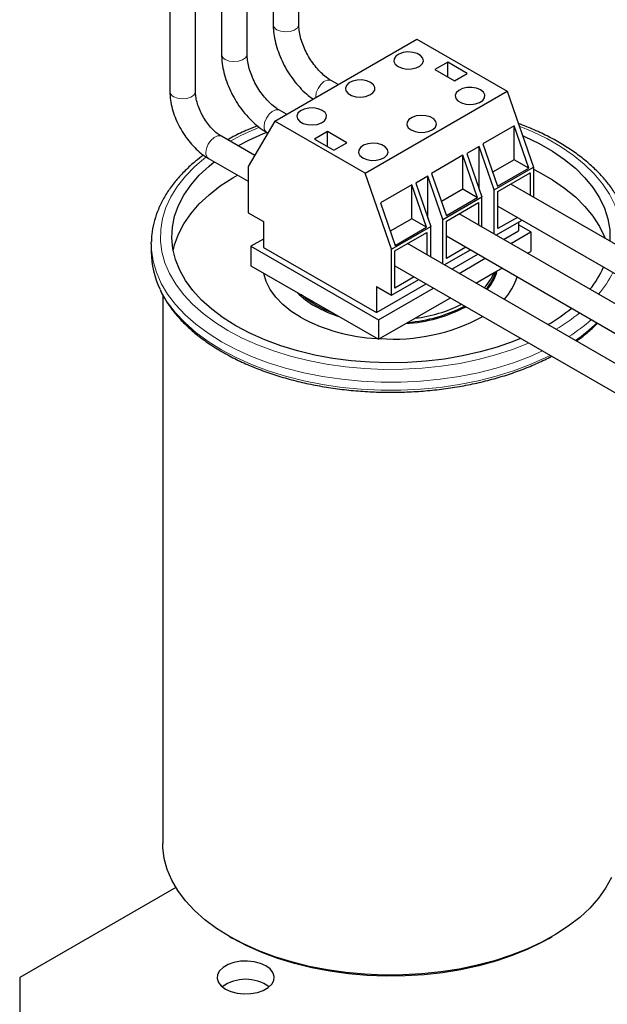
# Model space of a CAD drawing. Header units: millimetres. Extents: x 5 to 418, y 2 to 292.
# Tile 27 of 39: x 314 to 327, y 74 to 95. Entities that reach past the tile are written whole.
import ezdxf

# ---------------------------------------------------------------- set-up
doc = ezdxf.new("R2010")
doc.units = ezdxf.units.MM

msp = doc.modelspace()

# ---------------------------------------------------------------- linework, layer by layer
at = {"color": 7, "linetype": 'Continuous', "lineweight": 25}
for p, q in [((318.2212, 111.4891), (318.2212, 94.5767)), ((317.0899, 111.3241), (317.0899, 93.7603)), ((317.6499, 93.7603), (317.6499, 111.3241)), ((318.7812, 94.5767), (318.7812, 111.1658)), ((319.3526, 110.836), (319.3526, 95.2298)), ((319.9126, 95.2298), (319.9126, 110.5127)), ((319.3851, 93.1114), (322.4964, 94.9075)), ((322.4964, 94.9075), (324.4763, 93.7645)), ((323.1787, 94.4034), (322.8959, 94.2401)), ((323.603, 94.1584), (323.1787, 94.4034)), ((323.1787, 94.0768), (323.1787, 94.4034)), ((322.8959, 94.2401), (323.3202, 93.9952)), ((323.3202, 93.9952), (323.603, 94.1584)), ((320.775, 93.9138), (320.6211, 94.0026)), ((321.365, 91.9684), (324.4763, 93.7645)), ((324.4763, 93.7645), (325.0543, 92.0998)), ((319.6437, 93.2606), (319.4897, 93.3495)), ((319.3851, 93.1114), (318.8071, 92.1141)), ((321.365, 91.9684), (319.3851, 93.1114)), ((319.2098, 92.8645), (319.2339, 92.8506)), ((320.5412, 92.8808), (320.2584, 92.7175)), ((320.9655, 92.6358), (320.5412, 92.8808)), ((320.5412, 92.5542), (320.5412, 92.8808)), ((324.6301, 93.0087), (323.9442, 92.6128)), ((324.9532, 92.0782), (324.6301, 93.0087)), ((324.6301, 92.2648), (324.6301, 93.0087)), ((318.9474, 92.3563), (318.217, 92.778)), ((320.2584, 92.7175), (320.6827, 92.4726)), ((320.6827, 92.4726), (320.9655, 92.6358)), ((323.8629, 92.5548), (323.5956, 92.4005)), ((324.1934, 91.6029), (323.8629, 92.5548)), ((323.8629, 91.6308), (323.8629, 92.5548)), ((323.9442, 92.6128), (324.2673, 91.6823)), ((317.937, 92.293), (318.8071, 91.7907)), ((323.5079, 92.3609), (322.822, 91.9649)), ((323.831, 91.4304), (323.5079, 92.3609)), ((323.5079, 91.6169), (323.5079, 92.3609)), ((323.5956, 92.4005), (323.9262, 91.4486)), ((324.6301, 92.2648), (324.1594, 91.993)), ((324.9532, 92.0782), (324.6301, 92.2648)), ((318.8071, 92.1141), (318.8071, 91.1016)), ((324.1934, 91.6029), (325.0543, 92.0998)), ((324.2673, 91.6823), (324.9532, 92.0782)), ((325.0543, 92.0998), (325.0543, 91.4434)), ((321.9431, 90.3038), (321.365, 91.9684)), ((322.7407, 91.907), (322.4734, 91.7527)), ((323.0713, 90.955), (322.7407, 91.907)), ((322.7407, 90.983), (322.7407, 91.907)), ((322.822, 91.9649), (323.1451, 91.0345)), ((324.2765, 91.5692), (324.9836, 91.9774)), ((324.9836, 91.9774), (324.9836, 91.4842)), ((322.3857, 91.7131), (321.6998, 91.3171)), ((322.7088, 90.7826), (322.3857, 91.7131)), ((322.3857, 90.9691), (322.3857, 91.7131)), ((322.4734, 91.7527), (322.804, 90.8007)), ((323.5079, 91.6169), (323.0372, 91.3452)), ((323.831, 91.4304), (323.5079, 91.6169)), ((324.1934, 90.6341), (324.1934, 91.6029)), ((324.2765, 90.7526), (324.2765, 91.5692)), ((330.816, 88.1173), (324.5565, 91.7308)), ((323.0713, 90.955), (323.9262, 91.4486)), ((323.831, 91.4304), (323.1451, 91.0345)), ((323.9262, 90.7884), (323.9262, 91.4486)), ((321.6998, 91.3171), (322.0229, 90.3866)), ((323.1452, 90.916), (323.8523, 91.3242)), ((323.8523, 91.3242), (323.8523, 90.8311)), ((324.2765, 91.2458), (330.2559, 87.794)), ((318.8071, 91.1016), (319.1376, 90.9108)), ((319.1376, 90.9108), (319.1376, 90.3392)), ((322.3857, 90.9691), (321.915, 90.6974)), ((322.7088, 90.7826), (322.3857, 90.9691)), ((323.0713, 89.9757), (323.0713, 90.955)), ((323.1452, 90.0995), (323.1452, 90.916)), ((329.6846, 87.4642), (323.4251, 91.0777)), ((324.2314, 90.6122), (324.8027, 90.9421)), ((324.7037, 90.9992), (324.2765, 90.7526)), ((321.9431, 90.3038), (322.804, 90.8007)), ((322.0229, 90.3866), (322.7088, 90.7826)), ((322.804, 90.13), (322.804, 90.8007)), ((324.3958, 90.5173), (324.7238, 90.7066)), ((324.7238, 90.8965), (324.7238, 90.7066)), ((324.996, 90.6801), (324.7238, 90.8372)), ((319.1376, 90.5229), (318.8654, 90.3657)), ((322.0138, 90.2629), (322.7209, 90.6711)), ((322.7209, 90.6711), (322.7209, 90.178)), ((323.1452, 90.5927), (329.2748, 87.0541)), ((324.5549, 90.4254), (324.996, 90.6801)), ((324.996, 90.6801), (324.996, 90.2522)), ((316.6807, 90.4168), (316.6813, 90.4618)), ((316.6807, 90.4168), (316.6807, 90.2371)), ((318.8654, 90.3657), (318.8654, 89.9379)), ((318.8654, 90.3657), (321.6585, 88.7533)), ((319.1376, 90.3392), (321.6125, 88.9105)), ((321.9431, 89.2912), (321.9431, 90.3038)), ((322.0138, 89.4464), (322.0138, 90.2629)), ((328.9884, 86.5598), (322.2937, 90.4245)), ((323.1, 89.9591), (323.6713, 90.2889)), ((323.5723, 90.3461), (323.1452, 90.0995)), ((323.2645, 89.8642), (323.8358, 90.194)), ((323.4236, 89.7723), (323.9949, 90.1021)), ((324.9255, 90.2115), (324.996, 90.2522)), ((318.8654, 89.9379), (321.6585, 88.3255)), ((322.0138, 89.9395), (328.848, 85.9943)), ((324.1947, 89.7896), (324.3655, 89.8882)), ((321.9431, 89.2912), (322.5399, 89.6358)), ((322.4409, 89.693), (322.0138, 89.4464)), ((323.7941, 89.5584), (324.1947, 89.7896)), ((321.6125, 88.9105), (322.7044, 89.5408)), ((321.6125, 89.4821), (321.9431, 89.2912)), ((321.6125, 89.4821), (321.6125, 88.9105)), ((321.6585, 88.7533), (322.8635, 89.449)), ((316.9307, 89.2986), (316.9307, 77.2704)), ((322.4598, 88.7881), (323.2341, 89.2351)), ((321.6585, 88.3255), (322.4598, 88.7881)), ((321.6585, 88.7533), (321.6585, 88.3255)), ((317.2184, 76.3054), (313.799, 74.3314)), ((318.3946, 75.2298), (318.4653, 75.1889)), ((325.3961, 75.1889), (325.4668, 75.2298)), ((313.799, 74.3314), (313.799, 73.515))]:
    msp.add_line(p, q, dxfattribs=at)
at = {"color": 7, "linetype": 'Continuous', "lineweight": 18, "flags": 128}
for points in [[(319.4346, 95.1155), (319.5195, 95.082), (319.6197, 95.0684), (319.7216, 95.0766), (319.8115, 95.1055), (319.8772, 95.1512), (319.9099, 95.2075), (319.9126, 95.2298)], [(318.3032, 94.4624), (318.3881, 94.4288), (318.4883, 94.4152), (318.5902, 94.4234), (318.6801, 94.4524), (318.7458, 94.4981), (318.7785, 94.5544), (318.7812, 94.5767)], [(320.2836, 93.6301), (320.2831, 93.6458), (320.2965, 93.7362), (320.3348, 93.8297), (320.3929, 93.9139), (320.4629, 93.9772), (320.5353, 94.0113), (320.6004, 94.0115), (320.6211, 94.0026)], [(317.1719, 93.646), (317.2568, 93.6124), (317.3569, 93.5988), (317.4588, 93.607), (317.5487, 93.6359), (317.6145, 93.6816), (317.6472, 93.7379), (317.6499, 93.7603)], [(319.1518, 92.9927), (319.1651, 93.083), (319.2034, 93.1766), (319.2615, 93.2607), (319.3315, 93.3241), (319.4039, 93.3582), (319.4691, 93.3583), (319.4897, 93.3495)], [(324.741, 93.0022), (325.0259, 92.8836), (325.3489, 92.726), (325.648, 92.5534), (325.921, 92.3669), (326.166, 92.1678), (326.3813, 91.9577), (326.5654, 91.7379), (326.7169, 91.5099), (326.8349, 91.2755), (326.9185, 91.0361), (326.9671, 90.7936), (326.9804, 90.5495), (326.9637, 90.3411)], [(317.879, 92.4212), (317.8923, 92.5115), (317.9307, 92.6051), (317.9887, 92.6892), (318.0587, 92.7526), (318.1312, 92.7867), (318.1963, 92.7869), (318.217, 92.778)], [(318.3598, 88.5186), (318.0735, 88.6984), (317.8143, 88.8913), (317.584, 89.0961), (317.3841, 89.3112), (317.2161, 89.5353), (317.0812, 89.7667), (316.9803, 90.0038), (316.9142, 90.245), (316.8832, 90.4885), (316.8876, 90.7326), (316.9274, 90.9757), (317.0023, 91.216), (317.1118, 91.4519), (317.2551, 91.6816), (317.4311, 91.9036), (317.6387, 92.1163), (317.8765, 92.3182), (317.8837, 92.3238)], [(318.2184, 88.2737), (317.9245, 88.458), (317.658, 88.6556), (317.4207, 88.8654), (317.2141, 89.0857), (317.0398, 89.315), (316.899, 89.552), (316.7924, 89.7948), (316.721, 90.0419), (316.6852, 90.2915), (316.6807, 90.4168)], [(318.2184, 88.094), (317.9245, 88.2783), (317.658, 88.476), (317.4207, 88.6857), (317.2141, 88.906), (317.0398, 89.1354), (316.899, 89.3723), (316.8686, 89.4335)], [(324.9513, 88.2438), (324.9416, 88.2396), (324.5918, 88.1024), (324.2234, 87.9825), (323.8388, 87.8809), (323.4409, 87.7982), (323.0323, 87.735), (322.6161, 87.6917), (322.195, 87.6688), (321.7721, 87.6662), (321.3503, 87.6841), (320.9325, 87.7223), (320.5218, 87.7805), (320.1209, 87.8584), (319.7328, 87.9554), (319.36, 88.0707), (319.0053, 88.2037), (318.6711, 88.3534), (318.3598, 88.5186)], [(325.2526, 88.0698), (324.9814, 87.9502), (324.6181, 87.8132), (324.2365, 87.6939), (323.8391, 87.5933), (323.4287, 87.512), (323.0081, 87.4505), (322.5801, 87.4093), (322.1477, 87.3886), (321.7137, 87.3886), (321.2813, 87.4093), (320.8533, 87.4505), (320.4327, 87.512), (320.0223, 87.5933), (319.6249, 87.6939), (319.2433, 87.8132), (318.88, 87.9502), (318.5376, 88.104), (318.2184, 88.2737)], [(325.4205, 87.9729), (325.3238, 87.9244), (324.9814, 87.7705), (324.6181, 87.6335), (324.2365, 87.5143), (323.8391, 87.4137), (323.4287, 87.3323), (323.0081, 87.2709), (322.5801, 87.2296), (322.1477, 87.2089), (321.7137, 87.2089), (321.2813, 87.2296), (320.8533, 87.2709), (320.4327, 87.3323), (320.0223, 87.4137), (319.6249, 87.5143), (319.2433, 87.6335), (318.88, 87.7705), (318.5376, 87.9244), (318.2184, 88.094)]]:
    msp.add_lwpolyline(points, dxfattribs=at)
at = {"color": 7, "linetype": 'Continuous', "lineweight": 25, "flags": 128}
for points in [[(322.088, 94.3064), (322.1751, 94.2705), (322.2776, 94.2529), (322.3845, 94.2554), (322.4842, 94.2779), (322.5658, 94.3178), (322.6206, 94.3709), (322.6426, 94.4313), (322.6293, 94.4926), (322.5823, 94.5481), (322.5067, 94.5918), (322.4106, 94.6189), (322.3044, 94.6265), (322.1997, 94.6139), (322.1078, 94.5822), (322.0386, 94.5351), (321.9998, 94.4776), (321.9953, 94.4159), (322.0259, 94.3567), (322.088, 94.3064)], [(321.487, 93.9594), (321.3999, 93.9953), (321.2974, 94.0129), (321.1905, 94.0104), (321.0908, 93.9879), (321.0092, 93.948), (320.9544, 93.895), (320.9325, 93.8345), (320.9457, 93.7732), (320.9927, 93.7177), (321.0683, 93.6741), (321.1644, 93.6469), (321.2706, 93.6393), (321.3753, 93.652), (321.4672, 93.6836), (321.5364, 93.7307), (321.5753, 93.7883), (321.5797, 93.85), (321.5492, 93.9092), (321.487, 93.9594)], [(323.8947, 93.7941), (323.8076, 93.83), (323.7051, 93.8476), (323.5982, 93.8451), (323.4985, 93.8226), (323.4169, 93.7827), (323.3621, 93.7296), (323.3402, 93.6692), (323.3534, 93.6079), (323.4004, 93.5524), (323.476, 93.5088), (323.5721, 93.4816), (323.6783, 93.474), (323.783, 93.4867), (323.8749, 93.5183), (323.9441, 93.5654), (323.983, 93.6229), (323.9874, 93.6847), (323.9569, 93.7438), (323.8947, 93.7941)], [(320.4263, 93.3471), (320.3393, 93.383), (320.2367, 93.4006), (320.1298, 93.3981), (320.0302, 93.3756), (319.9485, 93.3357), (319.8938, 93.2827), (319.8718, 93.2222), (319.885, 93.1609), (319.932, 93.1054), (320.0077, 93.0618), (320.1038, 93.0346), (320.21, 93.027), (320.3147, 93.0397), (320.4066, 93.0713), (320.4757, 93.1184), (320.5146, 93.176), (320.519, 93.2377), (320.4885, 93.2969), (320.4263, 93.3471)], [(322.3744, 92.9165), (322.4615, 92.8806), (322.564, 92.863), (322.6709, 92.8655), (322.7706, 92.888), (322.8522, 92.9279), (322.907, 92.9809), (322.9289, 93.0414), (322.9157, 93.1027), (322.8687, 93.1582), (322.7931, 93.2018), (322.697, 93.229), (322.5908, 93.2366), (322.4861, 93.2239), (322.3942, 93.1923), (322.325, 93.1452), (322.2861, 93.0876), (322.2817, 93.0259), (322.3122, 92.9667), (322.3744, 92.9165)], [(324.8126, 92.796), (324.8596, 92.7754), (325.1756, 92.6219), (325.4677, 92.4533), (325.7335, 92.2709), (325.9713, 92.0759), (326.179, 91.8698), (326.3554, 91.6542), (326.499, 91.4307), (326.6087, 91.2008), (326.6838, 90.9664), (326.7238, 90.7291), (326.7282, 90.4906), (326.7274, 90.4775)], [(321.3137, 92.3042), (321.4008, 92.2683), (321.5034, 92.2507), (321.6103, 92.2532), (321.7099, 92.2757), (321.7916, 92.3156), (321.8463, 92.3686), (321.8683, 92.4291), (321.855, 92.4904), (321.8081, 92.5459), (321.7324, 92.5895), (321.6363, 92.6167), (321.5301, 92.6243), (321.4254, 92.6116), (321.3335, 92.58), (321.2644, 92.5329), (321.2255, 92.4753), (321.2211, 92.4136), (321.2516, 92.3544), (321.3137, 92.3042)], [(318.5366, 88.6207), (318.2574, 88.7964), (318.0054, 88.9853), (317.7824, 89.186), (317.5902, 89.397), (317.4301, 89.6168), (317.3033, 89.8437), (317.2108, 90.0761), (317.1532, 90.3122), (317.131, 90.5502), (317.1443, 90.7886), (317.1931, 91.0253), (317.2769, 91.2588), (317.3952, 91.4872), (317.5471, 91.7089), (317.7314, 91.9223), (317.9468, 92.1257), (318.0624, 92.2206)], [(325.0543, 92.0553), (325.1756, 91.9932), (325.4677, 91.8246), (325.7335, 91.6421), (325.9713, 91.4471), (326.179, 91.2411), (326.3554, 91.0255), (326.499, 90.8019), (326.6087, 90.5721), (326.6217, 90.5386)], [(317.1617, 90.2657), (317.1931, 90.3966), (317.2769, 90.63), (317.3952, 90.8585), (317.5471, 91.0802), (317.7314, 91.2936), (317.9468, 91.497), (318.1917, 91.689), (318.4643, 91.8681), (318.5681, 91.9287)], [(319.9508, 88.8084), (319.7416, 88.9435), (319.5599, 89.0913), (319.408, 89.25), (319.2878, 89.4175), (319.2009, 89.5916), (319.1483, 89.7703), (319.1474, 89.7751)], [(320.2867, 89.0725), (320.0971, 89.1963), (319.9701, 89.3002)], [(320.6811, 88.8897), (320.5012, 88.963), (320.2867, 89.0725)], [(324.7726, 88.3469), (324.6082, 88.2802), (324.2558, 88.1559), (323.8862, 88.0495), (323.5021, 87.9618), (323.1064, 87.8935), (322.702, 87.8451), (322.2919, 87.8169), (321.8791, 87.8092), (321.4666, 87.8221), (321.0577, 87.8553), (320.6551, 87.9087), (320.2621, 87.9819), (319.8814, 88.0743), (319.5158, 88.1853), (319.1681, 88.314), (318.8409, 88.4595), (318.5366, 88.6207)], [(318.3952, 75.2294), (318.1117, 75.4074), (317.8551, 75.5984), (317.627, 75.8011), (317.4291, 76.0142), (317.2628, 76.236), (317.1292, 76.4652), (317.0293, 76.6999), (316.9638, 76.9387), (316.9332, 77.1798), (316.9307, 77.2704)], [(326.7603, 76.5234), (326.6351, 76.2927), (326.4769, 76.0689), (326.2868, 75.8535), (326.0661, 75.648), (325.8164, 75.454), (325.5395, 75.2726), (325.2373, 75.1053), (324.9118, 74.9532), (324.5655, 74.8173), (324.2007, 74.6986), (323.8199, 74.598), (323.4259, 74.5161), (323.0214, 74.4535), (322.6093, 74.4107), (322.1924, 74.388), (321.7736, 74.3854), (321.356, 74.4031), (320.9424, 74.441), (320.5357, 74.4986), (320.1389, 74.5757), (319.7545, 74.6717), (319.3855, 74.786), (319.0343, 74.9176), (318.7034, 75.0658), (318.3952, 75.2294)], [(325.3961, 75.1889), (325.2453, 75.1055), (324.9274, 74.9507), (324.5878, 74.8121), (324.2291, 74.6906), (323.8538, 74.587), (323.4647, 74.5023), (323.0645, 74.4368), (322.6561, 74.3913), (322.2425, 74.3658), (321.8267, 74.3607), (321.4116, 74.376), (321.0003, 74.4115), (320.5956, 74.4671), (320.2006, 74.5423), (319.8181, 74.6365), (319.4507, 74.7491), (319.1013, 74.8793), (318.7722, 75.0262), (318.4659, 75.1886)], [(319.1907, 74.5865), (319.0721, 74.6401), (318.9347, 74.6758), (318.7865, 74.6915), (318.6361, 74.6863), (318.4922, 74.6604), (318.3633, 74.6154), (318.2567, 74.5539), (318.1788, 74.4794), (318.134, 74.3964), (318.1249, 74.3096), (318.152, 74.224), (318.2139, 74.1447), (318.3068, 74.0762), (318.4254, 74.0226), (318.5628, 73.9869), (318.711, 73.9712), (318.8614, 73.9765), (319.0052, 74.0023), (319.1342, 74.0473), (319.2407, 74.1088), (319.3187, 74.1833), (319.3635, 74.2663), (319.3726, 74.3531), (319.3454, 74.4387), (319.2836, 74.518), (319.1907, 74.5865)]]:
    msp.add_lwpolyline(points, dxfattribs=at)
at = {"color": 7, "linetype": 'Continuous', "lineweight": 18}
for centre, radius, start, end in [((319.4841, 95.2376), 0.1317, 183.392, 247.92814), ((318.3527, 94.5845), 0.1317, 183.392, 247.92814), ((317.2214, 93.7681), 0.1317, 183.392, 247.92814), ((321.0324, 87.9826), 5.3711, 111.64947, 119.2622), ((319.2823, 92.9745), 0.1318, 172.07695, 236.61087), ((318.0095, 92.4031), 0.1318, 172.07695, 236.61087), ((324.6521, 90.8524), 2.3888, 319.91602, 333.67257), ((323.4247, 92.145), 4.1789, 300.53986, 309.1999), ((323.6582, 91.8008), 4.0458, 302.40827, 311.21847), ((323.8832, 91.3358), 3.6829, 304.53221, 314.04487)]:
    msp.add_arc(centre, radius, start, end, dxfattribs=at)
at = {"color": 7, "linetype": 'Continuous', "lineweight": 25}
for centre, radius, start, end in [((321.127, 88.0064), 5.2212, 111.52281, 119.15059), ((318.5387, 90.2478), 1.858, 180.32965, 205.99197), ((323.3022, 90.0705), 0.9867, 318.44825, 345.66761), ((324.6157, 90.7756), 2.1541, 321.09347, 336.33722), ((323.1635, 90.2289), 1.1208, 316.30667, 336.92788), ((323.2559, 90.0964), 1.0121, 318.78865, 343.42715), ((323.5041, 90.052), 1.2435, 316.87019, 343.43027), ((321.1129, 90.5636), 1.7294, 224.38993, 240.79031), ((321.6131, 91.4299), 2.7297, 240.50167, 252.40977), ((322.0486, 91.9125), 3.2493, 273.63738, 297.91505), ((322.0531, 91.8893), 3.2024, 274.4426, 297.76583), ((322.0852, 91.889), 3.1234, 276.88771, 296.50171), ((323.4164, 91.9723), 3.8565, 300.4575, 309.82226), ((321.7978, 92.222), 3.8813, 241.58434, 267.45451), ((321.9886, 92.4182), 4.0883, 265.74967, 298.53748), ((318.7487, 73.4029), 0.889, 54.56894, 125.43106)]:
    msp.add_arc(centre, radius, start, end, dxfattribs=at)
for points, knots in [([(319.3526, 95.2298), (319.3534, 95.195), (319.3555, 95.0964), (319.3786, 94.9284), (319.4281, 94.7276), (319.4998, 94.5275), (319.5915, 94.3321), (319.7013, 94.1451), (319.8269, 93.9699), (319.9667, 93.8111), (320.0999, 93.6838), (320.1889, 93.621), (320.2244, 93.5959)], [0, 0, 0, 0, 0.0595182, 0.1686528, 0.2774473, 0.3858367, 0.4938797, 0.601801, 0.7098806, 0.8183392, 0.9274994, 1, 1, 1, 1]), ([(320.6211, 94.0026), (320.6028, 94.0138), (320.5491, 94.0463), (320.4559, 94.1187), (320.346, 94.2253), (320.2407, 94.3515), (320.1447, 94.4927), (320.0618, 94.644), (319.9951, 94.7997), (319.9474, 94.9532), (319.9178, 95.1006), (319.9144, 95.1867), (319.9126, 95.2298)], [0, 0, 0, 0, 0.0534293, 0.1562843, 0.2603408, 0.3655935, 0.471696, 0.5782072, 0.684626, 0.7903671, 0.8949854, 1, 1, 1, 1]), ([(318.2212, 94.5767), (318.222, 94.5419), (318.2242, 94.4433), (318.2473, 94.2753), (318.2967, 94.0745), (318.3684, 93.8744), (318.4601, 93.679), (318.5699, 93.4919), (318.6956, 93.3169), (318.8352, 93.1573), (318.9865, 93.0167), (319.1133, 92.9222), (319.1891, 92.8769), (319.2098, 92.8645)], [0, 0, 0, 0, 0.0551637, 0.1563138, 0.2571487, 0.3576081, 0.4577465, 0.5577721, 0.6579444, 0.7584679, 0.8596417, 0.9617335, 1, 1, 1, 1]), ([(319.4897, 93.3495), (319.4714, 93.3606), (319.4177, 93.3932), (319.3246, 93.4655), (319.2146, 93.5722), (319.1093, 93.6984), (319.0133, 93.8396), (318.9304, 93.9909), (318.8638, 94.1466), (318.8161, 94.3), (318.7865, 94.4475), (318.783, 94.5336), (318.7812, 94.5767)], [0, 0, 0, 0, 0.0534293, 0.1562843, 0.2603408, 0.3655935, 0.471696, 0.5782072, 0.684626, 0.7903671, 0.8949854, 1, 1, 1, 1]), ([(317.0899, 93.7603), (317.0907, 93.7273), (317.0929, 93.6345), (317.1164, 93.4767), (317.1664, 93.2893), (317.2385, 93.1037), (317.3301, 92.9242), (317.4393, 92.7547), (317.5637, 92.5989), (317.7013, 92.4608), (317.8274, 92.3599), (317.908, 92.3107), (317.937, 92.293)], [0, 0, 0, 0, 0.0605792, 0.1706134, 0.2802822, 0.3895109, 0.4984088, 0.6073089, 0.7165584, 0.8265348, 0.937677, 1, 1, 1, 1]), ([(318.217, 92.778), (318.2012, 92.7876), (318.1553, 92.8156), (318.074, 92.8802), (317.978, 92.9772), (317.8868, 93.0929), (317.8057, 93.2222), (317.7387, 93.3591), (317.6892, 93.4966), (317.6594, 93.6247), (317.6504, 93.7108), (317.65, 93.752), (317.6499, 93.7603)], [0, 0, 0, 0, 0.05840277, 0.17068652, 0.28477802, 0.40062278, 0.51759009, 0.63493159, 0.75171363, 0.86710243, 0.97349267, 1, 1, 1, 1]), ([(319.0066, 93.0065), (318.9359, 92.9787), (318.752, 92.9062), (318.5335, 92.8031), (318.3935, 92.7237), (318.3519, 92.7001)], [0, 0, 0, 0, 0.3049181, 0.7937361, 1, 1, 1, 1]), ([(327.1767, 90.4103), (327.1777, 90.4494), (327.1806, 90.5698), (327.1515, 90.771), (327.0914, 91.0116), (326.9988, 91.2483), (326.8761, 91.4798), (326.7234, 91.705), (326.5414, 91.9225), (326.3311, 92.1309), (326.0938, 92.3288), (325.8311, 92.5149), (325.545, 92.6882), (325.2362, 92.8467), (324.9615, 92.9704), (324.7837, 93.0348), (324.7219, 93.0572)], [0, 0, 0, 0, 0.0361158, 0.1112169, 0.1863644, 0.261807, 0.3377236, 0.4141901, 0.4911838, 0.5686132, 0.6463571, 0.7242976, 0.8023384, 0.8804061, 0.9584506, 1, 1, 1, 1]), ([(317.8277, 92.3657), (317.7681, 92.3213), (317.6232, 92.2134), (317.4225, 92.0279), (317.2234, 91.8128), (317.0542, 91.5879), (316.9151, 91.3555), (316.807, 91.1171), (316.7321, 90.8748), (316.6898, 90.6568), (316.6862, 90.52), (316.6848, 90.4652)], [0, 0, 0, 0, 0.0845481, 0.2056374, 0.3265286, 0.4470405, 0.566962, 0.6860941, 0.8043156, 0.9216482, 1, 1, 1, 1]), ([(316.8784, 89.4063), (316.8915, 89.3767), (316.9388, 89.2698), (317.0519, 89.0915), (317.2164, 88.8727), (317.4114, 88.6625), (317.6334, 88.4617), (317.8816, 88.2718), (318.089, 88.1365), (318.2622, 88.0343), (318.4409, 87.9353), (318.7041, 87.806), (319.0359, 87.6672), (319.3851, 87.544), (319.7494, 87.437), (320.1267, 87.3469), (320.5148, 87.2741), (320.9113, 87.2191), (321.3139, 87.1822), (321.7202, 87.1635), (322.1277, 87.1632), (322.534, 87.1812), (322.9368, 87.2176), (323.3335, 87.272), (323.7218, 87.3442), (324.0995, 87.4337), (324.4644, 87.5401), (324.8137, 87.663), (325.146, 87.7998), (325.3506, 87.9032), (325.4523, 87.9546)], [0, 0, 0, 0, 0.01444411, 0.0522614, 0.09022272, 0.12830745, 0.16648422, 0.20472093, 0.24299066, 0.25379754, 0.27397214, 0.31225043, 0.35052357, 0.38878492, 0.42703346, 0.46526967, 0.50349498, 0.54171137, 0.5799211, 0.6181266, 0.65633039, 0.69453502, 0.73274225, 0.77095466, 0.80917486, 0.84740541, 0.88564877, 0.92390713, 0.96218216, 1, 1, 1, 1]), ([(325.9944, 88.2882), (326.002, 88.2933), (326.0995, 88.3582), (326.2585, 88.4877), (326.3947, 88.6177), (326.4594, 88.6794)], [0, 0, 0, 0, 0.0424918, 0.5450933, 1, 1, 1, 1])]:
    msp.add_open_spline(points, degree=3, knots=knots, dxfattribs=at)

doc.saveas('drawing.dxf')
